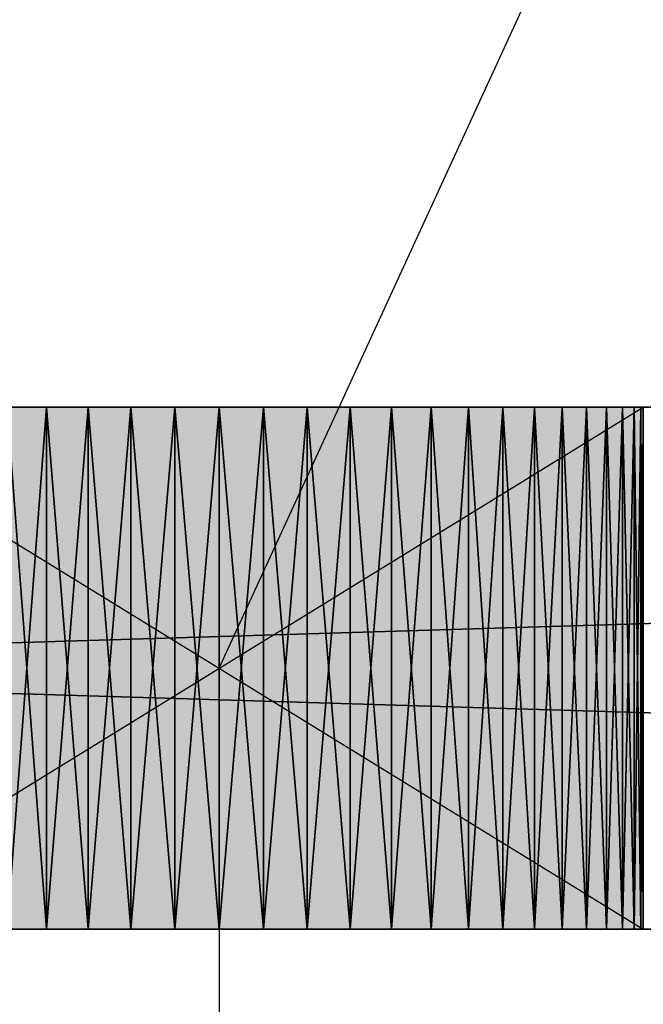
# Model space of a CAD drawing. Header units: millimetres. Extents: x 40580 to 559114, y -343730 to 81020.
# Tile 16 of 256: x 190124 to 190363, y -81033 to -80656. Entities that reach past the tile are written whole.
import ezdxf

# ---------------------------------------------------------------- set-up
doc = ezdxf.new("R2010")
doc.units = ezdxf.units.MM
doc.linetypes.add('______11', pattern=[500, 400, -50, 0, -50])
doc.linetypes.add('______5', pattern=[1100, 800, -100, 100, -100])
for name, color, linetype in [('____________', 7, 'Continuous'), ('___________________', 253, '______5'), ('_______________________1', 7, 'Continuous'), ('_________________________0', 7, 'Continuous'), ('__________________________', 22, 'Continuous')]:
    doc.layers.add(name, color=color, linetype=linetype)
doc.layers.add('Standard', color=7, linetype='Continuous', lineweight=25)

msp = doc.modelspace()

# ---------------------------------------------------------------- linework, layer by layer
at = {"layer": '___________________', "color": 253, "linetype": '______11'}
msp.add_line((177180.51, -80804.09), (224260.51, -80804.09), dxfattribs=at)
msp.add_line((177180.51, -80804.09), (224260.51, -80804.09), dxfattribs=at)
at = {"layer": '_______________________1', "color": 253, "linetype": 'Continuous'}
msp.add_line((190200.51, -80924.09), (190200.51, -81709.68), dxfattribs=at)
at = {"layer": '_________________________0', "color": 7, "linetype": 'Continuous'}
msp.add_line((190200.51, -80904.09), (190431.19, -80402.2), dxfattribs=at)
at = {"layer": '__________________________', "color": 92, "linetype": 'Continuous'}
for p, q in [((190363.01, -80804.09), (190038.01, -80804.09)), ((190038.01, -80804.09), (190363.01, -81004.09)), ((190038.01, -81004.09), (190363.01, -80804.09)), ((190363.01, -81004.09), (190363.01, -80804.09)), ((190038.01, -81004.09), (190363.01, -81004.09))]:
    msp.add_line(p, q, dxfattribs=at)
at = {"layer": 'Standard', "color": 3, "linetype": 'Continuous'}
for points in [[(190038.01, -81004.09), (190038.01, -80804.09), (190363.01, -81004.09)], [(190363.01, -81004.09), (190038.01, -80804.09), (190363.01, -80804.09)]]:
    msp.add_solid(points, dxfattribs=at)

# ---------------------------------------------------------------- meshes
at = {"layer": '____________', "color": 7, "linetype": 'Continuous'}
mesh = msp.add_polyface(dxfattribs=at)
corners = [(193100.51, -80804.09, -3800), (186500.51, -80804.09, -3800), (186500.51, -80804.09, -350), (193100.51, -80804.09, -350), (188255.05, -80804.09, -2469.78), (188248.96, -80804.09, -2453.91), (188241.23, -80804.09, -2438.75), (188231.97, -80804.09, -2424.48), (188221.27, -80804.09, -2411.27), (188209.24, -80804.09, -2399.24), (188196.02, -80804.09, -2388.53), (188181.76, -80804.09, -2379.27), (188166.6, -80804.09, -2371.55), (188150.72, -80804.09, -2365.45), (188134.29, -80804.09, -2361.05), (188117.49, -80804.09, -2358.39), (188100.51, -80804.09, -2357.5), (188083.52, -80804.09, -2358.39), (188066.72, -80804.09, -2361.05), (188050.29, -80804.09, -2365.45), (188034.41, -80804.09, -2371.55), (188019.26, -80804.09, -2379.27), (188004.99, -80804.09, -2388.53), (187991.77, -80804.09, -2399.24), (187979.74, -80804.09, -2411.27), (187969.04, -80804.09, -2424.48), (187959.78, -80804.09, -2438.75), (187952.05, -80804.09, -2453.91), (187945.96, -80804.09, -2469.78), (187941.56, -80804.09, -2486.21), (187938.9, -80804.09, -2503.01), (187938.01, -80804.09, -2520), (187938.9, -80804.09, -2536.99), (187941.56, -80804.09, -2553.79), (187945.96, -80804.09, -2570.22), (187952.05, -80804.09, -2586.09), (187959.78, -80804.09, -2601.25), (187969.04, -80804.09, -2615.52), (187979.74, -80804.09, -2628.73), (187991.77, -80804.09, -2640.76), (188004.99, -80804.09, -2651.47), (188019.26, -80804.09, -2660.73), (188034.41, -80804.09, -2668.45), (188050.29, -80804.09, -2674.55), (188066.72, -80804.09, -2678.95), (188083.52, -80804.09, -2681.61), (188100.51, -80804.09, -2682.5), (188117.49, -80804.09, -2681.61), (188134.29, -80804.09, -2678.95), (188150.72, -80804.09, -2674.55), (188166.6, -80804.09, -2668.45), (188181.76, -80804.09, -2660.73), (188196.02, -80804.09, -2651.47), (188209.24, -80804.09, -2640.76), (188221.27, -80804.09, -2628.73), (188231.97, -80804.09, -2615.52), (188241.23, -80804.09, -2601.25), (188248.96, -80804.09, -2586.09), (188255.05, -80804.09, -2570.22), (188259.45, -80804.09, -2553.79), (188262.12, -80804.09, -2536.99), (188263.01, -80804.09, -2520), (188262.12, -80804.09, -2503.01), (188259.45, -80804.09, -2486.21), (188855.05, -80804.09, -2469.78), (188848.96, -80804.09, -2453.91), (188841.23, -80804.09, -2438.75), (188831.97, -80804.09, -2424.48), (188821.27, -80804.09, -2411.27), (188809.24, -80804.09, -2399.24), (188796.02, -80804.09, -2388.53), (188781.76, -80804.09, -2379.27), (188766.6, -80804.09, -2371.55), (188750.72, -80804.09, -2365.45), (188734.29, -80804.09, -2361.05), (188717.49, -80804.09, -2358.39), (188700.51, -80804.09, -2357.5), (188683.52, -80804.09, -2358.39), (188666.72, -80804.09, -2361.05), (188650.29, -80804.09, -2365.45), (188634.41, -80804.09, -2371.55), (188619.26, -80804.09, -2379.27), (188604.99, -80804.09, -2388.53), (188591.77, -80804.09, -2399.24), (188579.74, -80804.09, -2411.27), (188569.04, -80804.09, -2424.48), (188559.78, -80804.09, -2438.75), (188552.05, -80804.09, -2453.91), (188545.96, -80804.09, -2469.78), (188541.56, -80804.09, -2486.21), (188538.9, -80804.09, -2503.01), (188538.01, -80804.09, -2520), (188538.9, -80804.09, -2536.99), (188541.56, -80804.09, -2553.79), (188545.96, -80804.09, -2570.22), (188552.05, -80804.09, -2586.09), (188559.78, -80804.09, -2601.25), (188569.04, -80804.09, -2615.52), (188579.74, -80804.09, -2628.73), (188591.77, -80804.09, -2640.76), (188604.99, -80804.09, -2651.47), (188619.26, -80804.09, -2660.73), (188634.41, -80804.09, -2668.45), (188650.29, -80804.09, -2674.55), (188666.72, -80804.09, -2678.95), (188683.52, -80804.09, -2681.61), (188700.51, -80804.09, -2682.5), (188717.49, -80804.09, -2681.61), (188734.29, -80804.09, -2678.95), (188750.72, -80804.09, -2674.55), (188766.6, -80804.09, -2668.45), (188781.76, -80804.09, -2660.73), (188796.02, -80804.09, -2651.47), (188809.24, -80804.09, -2640.76), (188821.27, -80804.09, -2628.73), (188831.97, -80804.09, -2615.52), (188841.23, -80804.09, -2601.25), (188848.96, -80804.09, -2586.09), (188855.05, -80804.09, -2570.22), (188859.45, -80804.09, -2553.79), (188862.12, -80804.09, -2536.99), (188863.01, -80804.09, -2520), (188862.12, -80804.09, -2503.01), (188859.45, -80804.09, -2486.21), (190355.05, -80804.09, -2469.78), (190348.96, -80804.09, -2453.91), (190341.23, -80804.09, -2438.75), (190331.97, -80804.09, -2424.48), (190321.27, -80804.09, -2411.27), (190309.24, -80804.09, -2399.24), (190296.02, -80804.09, -2388.53), (190281.76, -80804.09, -2379.27), (190266.6, -80804.09, -2371.55), (190250.72, -80804.09, -2365.45), (190234.29, -80804.09, -2361.05), (190217.49, -80804.09, -2358.39), (190200.51, -80804.09, -2357.5), (190183.52, -80804.09, -2358.39), (190166.72, -80804.09, -2361.05), (190150.29, -80804.09, -2365.45), (190134.41, -80804.09, -2371.55), (190119.26, -80804.09, -2379.27), (190104.99, -80804.09, -2388.53), (190091.77, -80804.09, -2399.24), (190079.74, -80804.09, -2411.27), (190069.04, -80804.09, -2424.48), (190059.78, -80804.09, -2438.75), (190052.05, -80804.09, -2453.91), (190045.96, -80804.09, -2469.78), (190041.56, -80804.09, -2486.21), (190038.9, -80804.09, -2503.01), (190038.01, -80804.09, -2520), (190038.9, -80804.09, -2536.99), (190041.56, -80804.09, -2553.79), (190045.96, -80804.09, -2570.22), (190052.05, -80804.09, -2586.09), (190059.78, -80804.09, -2601.25), (190069.04, -80804.09, -2615.52), (190079.74, -80804.09, -2628.73), (190091.77, -80804.09, -2640.76), (190104.99, -80804.09, -2651.47), (190119.26, -80804.09, -2660.73), (190134.41, -80804.09, -2668.45), (190150.29, -80804.09, -2674.55), (190166.72, -80804.09, -2678.95), (190183.52, -80804.09, -2681.61), (190200.51, -80804.09, -2682.5), (190217.49, -80804.09, -2681.61), (190234.29, -80804.09, -2678.95), (190250.72, -80804.09, -2674.55), (190266.6, -80804.09, -2668.45), (190281.76, -80804.09, -2660.73), (190296.02, -80804.09, -2651.47), (190309.24, -80804.09, -2640.76), (190321.27, -80804.09, -2628.73), (190331.97, -80804.09, -2615.52), (190341.23, -80804.09, -2601.25), (190348.96, -80804.09, -2586.09), (190355.05, -80804.09, -2570.22), (190359.45, -80804.09, -2553.79), (190362.12, -80804.09, -2536.99), (190363.01, -80804.09, -2520), (190362.12, -80804.09, -2503.01), (190359.45, -80804.09, -2486.21)]
mesh.append_faces([[corners[k] for k in face] for face in [(0, 57, 104), (0, 119, 165), (138, 122, 3), (79, 5, 3)]], dxfattribs={"vtx0": -1, "vtx1": -1, "vtx2": -1, "color": 7})
mesh.append_faces([[corners[k] for k in face] for face in [(93, 57, 58), (60, 92, 93), (120, 155, 156), (121, 148, 149), (151, 120, 121), (0, 124, 125), (127, 3, 0), (148, 121, 122), (90, 4, 5), (9, 2, 3), (24, 1, 2)]], dxfattribs={"vtx0": -1, "vtx2": -1, "color": 7})
mesh.append_faces([[corners[k] for k in face] for face in [(58, 59, 93), (59, 60, 93), (60, 61, 92), (61, 62, 92), (62, 63, 92), (63, 4, 92), (93, 94, 57), (94, 95, 57), (95, 96, 57), (96, 97, 57), (97, 98, 57), (98, 99, 57), (99, 100, 57), (100, 101, 57), (101, 102, 57), (102, 103, 57), (103, 104, 57), (104, 105, 0), (105, 106, 0), (106, 107, 0), (107, 108, 0), (108, 109, 0), (109, 110, 0), (110, 111, 0), (111, 112, 0), (112, 113, 0), (113, 114, 0), (114, 115, 0), (115, 116, 0), (116, 117, 0), (117, 118, 0), (118, 119, 0), (119, 120, 156), (156, 157, 119), (157, 158, 119), (158, 159, 119), (159, 160, 119), (160, 161, 119), (161, 162, 119), (162, 163, 119), (163, 164, 119), (164, 165, 119), (165, 166, 0), (166, 167, 0), (167, 168, 0), (168, 169, 0), (169, 170, 0), (170, 171, 0), (171, 172, 0), (172, 173, 0), (173, 174, 0), (174, 175, 0), (175, 176, 0), (176, 177, 0), (177, 178, 0), (178, 179, 0), (179, 180, 0), (180, 181, 0), (181, 182, 0), (182, 183, 0), (183, 124, 0), (149, 150, 121), (150, 151, 121), (151, 152, 120), (152, 153, 120), (153, 154, 120), (154, 155, 120), (125, 126, 0), (126, 127, 0), (127, 128, 3), (128, 129, 3), (129, 130, 3), (130, 131, 3), (131, 132, 3), (132, 133, 3), (133, 134, 3), (134, 135, 3), (135, 136, 3), (136, 137, 3), (137, 138, 3), (138, 139, 122), (139, 140, 122), (140, 141, 122), (141, 142, 122), (142, 143, 122), (143, 144, 122), (144, 145, 122), (145, 146, 122), (146, 147, 122), (147, 148, 122), (122, 123, 3), (123, 64, 3), (64, 65, 3), (65, 66, 3), (66, 67, 3), (67, 68, 3), (68, 69, 3), (69, 70, 3), (70, 71, 3), (71, 72, 3), (72, 73, 3), (73, 74, 3), (74, 75, 3), (75, 76, 3), (76, 77, 3), (77, 78, 3), (78, 79, 3), (79, 80, 5), (80, 81, 5), (81, 82, 5), (82, 83, 5), (83, 84, 5), (84, 85, 5), (85, 86, 5), (86, 87, 5), (87, 88, 5), (88, 89, 5), (89, 90, 5), (90, 91, 4), (91, 92, 4), (5, 6, 3), (6, 7, 3), (7, 8, 3), (8, 9, 3), (9, 10, 2), (10, 11, 2), (11, 12, 2), (12, 13, 2), (13, 14, 2), (14, 15, 2), (15, 16, 2), (16, 17, 2), (17, 18, 2), (18, 19, 2), (19, 20, 2), (20, 21, 2), (21, 22, 2), (22, 23, 2), (23, 24, 2), (24, 25, 1), (25, 26, 1), (26, 27, 1), (27, 28, 1), (28, 29, 1), (29, 30, 1), (30, 31, 1), (31, 32, 1), (32, 33, 1), (33, 34, 1), (34, 35, 1), (35, 36, 1), (36, 37, 1), (37, 38, 1), (38, 39, 1), (39, 40, 1), (40, 41, 1), (41, 42, 1), (42, 43, 1), (43, 44, 1), (44, 45, 1), (45, 46, 1), (46, 47, 1), (47, 48, 1), (48, 49, 1), (49, 50, 1), (50, 51, 1), (51, 52, 1), (0, 1, 52), (52, 53, 0), (53, 54, 0), (54, 55, 0), (55, 56, 0), (56, 57, 0)]], dxfattribs={"vtx1": -1, "vtx2": -1, "color": 7})
mesh = msp.add_polyface(dxfattribs=at)
corners = [(186500.51, -81004.09, -3800), (186500.51, -80804.09, -3800), (193100.51, -80804.09, -3800), (193100.51, -81004.09, -3800)]
mesh.append_faces([[corners[k] for k in face] for face in [(1, 2, 0)]], dxfattribs={"vtx1": -1, "color": 7})
mesh.append_faces([[corners[k] for k in face] for face in [(2, 3, 0)]], dxfattribs={"vtx2": -1, "color": 7})
mesh = msp.add_polyface(dxfattribs=at)
corners = [(186500.51, -80804.09, -350), (186500.51, -81004.09, -350), (193100.51, -81004.09, -350), (193100.51, -80804.09, -350)]
mesh.append_faces([[corners[k] for k in face] for face in [(1, 2, 0)]], dxfattribs={"vtx1": -1, "color": 7})
mesh.append_faces([[corners[k] for k in face] for face in [(2, 3, 0)]], dxfattribs={"vtx2": -1, "color": 7})
mesh = msp.add_polyface(dxfattribs=at)
corners = [(190134.41, -80804.09, -2668.45), (190119.26, -80804.09, -2660.73), (190119.26, -81004.09, -2660.73), (190134.41, -81004.09, -2668.45)]
mesh.append_faces([[corners[k] for k in face] for face in [(1, 2, 0)]], dxfattribs={"vtx1": -1, "color": 7})
mesh.append_faces([[corners[k] for k in face] for face in [(2, 3, 0)]], dxfattribs={"vtx2": -1, "color": 7})
mesh = msp.add_polyface(dxfattribs=at)
corners = [(190119.26, -80804.09, -2379.27), (190134.41, -80804.09, -2371.55), (190134.41, -81004.09, -2371.55), (190119.26, -81004.09, -2379.27)]
mesh.append_faces([[corners[k] for k in face] for face in [(1, 2, 0)]], dxfattribs={"vtx1": -1, "color": 7})
mesh.append_faces([[corners[k] for k in face] for face in [(2, 3, 0)]], dxfattribs={"vtx2": -1, "color": 7})
mesh = msp.add_polyface(dxfattribs=at)
corners = [(190150.29, -80804.09, -2674.55), (190134.41, -80804.09, -2668.45), (190134.41, -81004.09, -2668.45), (190150.29, -81004.09, -2674.55)]
mesh.append_faces([[corners[k] for k in face] for face in [(1, 2, 0)]], dxfattribs={"vtx1": -1, "color": 7})
mesh.append_faces([[corners[k] for k in face] for face in [(2, 3, 0)]], dxfattribs={"vtx2": -1, "color": 7})
mesh = msp.add_polyface(dxfattribs=at)
corners = [(190134.41, -80804.09, -2371.55), (190150.29, -80804.09, -2365.45), (190150.29, -81004.09, -2365.45), (190134.41, -81004.09, -2371.55)]
mesh.append_faces([[corners[k] for k in face] for face in [(1, 2, 0)]], dxfattribs={"vtx1": -1, "color": 7})
mesh.append_faces([[corners[k] for k in face] for face in [(2, 3, 0)]], dxfattribs={"vtx2": -1, "color": 7})
mesh = msp.add_polyface(dxfattribs=at)
corners = [(190166.72, -80804.09, -2678.95), (190150.29, -80804.09, -2674.55), (190150.29, -81004.09, -2674.55), (190166.72, -81004.09, -2678.95)]
mesh.append_faces([[corners[k] for k in face] for face in [(1, 2, 0)]], dxfattribs={"vtx1": -1, "color": 7})
mesh.append_faces([[corners[k] for k in face] for face in [(2, 3, 0)]], dxfattribs={"vtx2": -1, "color": 7})
mesh = msp.add_polyface(dxfattribs=at)
corners = [(190150.29, -80804.09, -2365.45), (190166.72, -80804.09, -2361.05), (190166.72, -81004.09, -2361.05), (190150.29, -81004.09, -2365.45)]
mesh.append_faces([[corners[k] for k in face] for face in [(1, 2, 0)]], dxfattribs={"vtx1": -1, "color": 7})
mesh.append_faces([[corners[k] for k in face] for face in [(2, 3, 0)]], dxfattribs={"vtx2": -1, "color": 7})
mesh = msp.add_polyface(dxfattribs=at)
corners = [(190183.52, -80804.09, -2681.61), (190166.72, -80804.09, -2678.95), (190166.72, -81004.09, -2678.95), (190183.52, -81004.09, -2681.61)]
mesh.append_faces([[corners[k] for k in face] for face in [(1, 2, 0)]], dxfattribs={"vtx1": -1, "color": 7})
mesh.append_faces([[corners[k] for k in face] for face in [(2, 3, 0)]], dxfattribs={"vtx2": -1, "color": 7})
mesh = msp.add_polyface(dxfattribs=at)
corners = [(190166.72, -80804.09, -2361.05), (190183.52, -80804.09, -2358.39), (190183.52, -81004.09, -2358.39), (190166.72, -81004.09, -2361.05)]
mesh.append_faces([[corners[k] for k in face] for face in [(1, 2, 0)]], dxfattribs={"vtx1": -1, "color": 7})
mesh.append_faces([[corners[k] for k in face] for face in [(2, 3, 0)]], dxfattribs={"vtx2": -1, "color": 7})
mesh = msp.add_polyface(dxfattribs=at)
corners = [(190200.51, -80804.09, -2682.5), (190183.52, -80804.09, -2681.61), (190183.52, -81004.09, -2681.61), (190200.51, -81004.09, -2682.5)]
mesh.append_faces([[corners[k] for k in face] for face in [(1, 2, 0)]], dxfattribs={"vtx1": -1, "color": 7})
mesh.append_faces([[corners[k] for k in face] for face in [(2, 3, 0)]], dxfattribs={"vtx2": -1, "color": 7})
mesh = msp.add_polyface(dxfattribs=at)
corners = [(190183.52, -80804.09, -2358.39), (190200.51, -80804.09, -2357.5), (190200.51, -81004.09, -2357.5), (190183.52, -81004.09, -2358.39)]
mesh.append_faces([[corners[k] for k in face] for face in [(1, 2, 0)]], dxfattribs={"vtx1": -1, "color": 7})
mesh.append_faces([[corners[k] for k in face] for face in [(2, 3, 0)]], dxfattribs={"vtx2": -1, "color": 7})
mesh = msp.add_polyface(dxfattribs=at)
corners = [(190217.49, -80804.09, -2681.61), (190200.51, -80804.09, -2682.5), (190200.51, -81004.09, -2682.5), (190217.49, -81004.09, -2681.61)]
mesh.append_faces([[corners[k] for k in face] for face in [(1, 2, 0)]], dxfattribs={"vtx1": -1, "color": 7})
mesh.append_faces([[corners[k] for k in face] for face in [(2, 3, 0)]], dxfattribs={"vtx2": -1, "color": 7})
mesh = msp.add_polyface(dxfattribs=at)
corners = [(190200.51, -80804.09, -2357.5), (190217.49, -80804.09, -2358.39), (190217.49, -81004.09, -2358.39), (190200.51, -81004.09, -2357.5)]
mesh.append_faces([[corners[k] for k in face] for face in [(1, 2, 0)]], dxfattribs={"vtx1": -1, "color": 7})
mesh.append_faces([[corners[k] for k in face] for face in [(2, 3, 0)]], dxfattribs={"vtx2": -1, "color": 7})
mesh = msp.add_polyface(dxfattribs=at)
corners = [(190234.29, -80804.09, -2678.95), (190217.49, -80804.09, -2681.61), (190217.49, -81004.09, -2681.61), (190234.29, -81004.09, -2678.95)]
mesh.append_faces([[corners[k] for k in face] for face in [(1, 2, 0)]], dxfattribs={"vtx1": -1, "color": 7})
mesh.append_faces([[corners[k] for k in face] for face in [(2, 3, 0)]], dxfattribs={"vtx2": -1, "color": 7})
mesh = msp.add_polyface(dxfattribs=at)
corners = [(190217.49, -80804.09, -2358.39), (190234.29, -80804.09, -2361.05), (190234.29, -81004.09, -2361.05), (190217.49, -81004.09, -2358.39)]
mesh.append_faces([[corners[k] for k in face] for face in [(1, 2, 0)]], dxfattribs={"vtx1": -1, "color": 7})
mesh.append_faces([[corners[k] for k in face] for face in [(2, 3, 0)]], dxfattribs={"vtx2": -1, "color": 7})
mesh = msp.add_polyface(dxfattribs=at)
corners = [(190250.72, -80804.09, -2674.55), (190234.29, -80804.09, -2678.95), (190234.29, -81004.09, -2678.95), (190250.72, -81004.09, -2674.55)]
mesh.append_faces([[corners[k] for k in face] for face in [(1, 2, 0)]], dxfattribs={"vtx1": -1, "color": 7})
mesh.append_faces([[corners[k] for k in face] for face in [(2, 3, 0)]], dxfattribs={"vtx2": -1, "color": 7})
mesh = msp.add_polyface(dxfattribs=at)
corners = [(190234.29, -80804.09, -2361.05), (190250.72, -80804.09, -2365.45), (190250.72, -81004.09, -2365.45), (190234.29, -81004.09, -2361.05)]
mesh.append_faces([[corners[k] for k in face] for face in [(1, 2, 0)]], dxfattribs={"vtx1": -1, "color": 7})
mesh.append_faces([[corners[k] for k in face] for face in [(2, 3, 0)]], dxfattribs={"vtx2": -1, "color": 7})
mesh = msp.add_polyface(dxfattribs=at)
corners = [(190266.6, -80804.09, -2668.45), (190250.72, -80804.09, -2674.55), (190250.72, -81004.09, -2674.55), (190266.6, -81004.09, -2668.45)]
mesh.append_faces([[corners[k] for k in face] for face in [(1, 2, 0)]], dxfattribs={"vtx1": -1, "color": 7})
mesh.append_faces([[corners[k] for k in face] for face in [(2, 3, 0)]], dxfattribs={"vtx2": -1, "color": 7})
mesh = msp.add_polyface(dxfattribs=at)
corners = [(190250.72, -80804.09, -2365.45), (190266.6, -80804.09, -2371.55), (190266.6, -81004.09, -2371.55), (190250.72, -81004.09, -2365.45)]
mesh.append_faces([[corners[k] for k in face] for face in [(1, 2, 0)]], dxfattribs={"vtx1": -1, "color": 7})
mesh.append_faces([[corners[k] for k in face] for face in [(2, 3, 0)]], dxfattribs={"vtx2": -1, "color": 7})
mesh = msp.add_polyface(dxfattribs=at)
corners = [(190281.76, -80804.09, -2660.73), (190266.6, -80804.09, -2668.45), (190266.6, -81004.09, -2668.45), (190281.76, -81004.09, -2660.73)]
mesh.append_faces([[corners[k] for k in face] for face in [(1, 2, 0)]], dxfattribs={"vtx1": -1, "color": 7})
mesh.append_faces([[corners[k] for k in face] for face in [(2, 3, 0)]], dxfattribs={"vtx2": -1, "color": 7})
mesh = msp.add_polyface(dxfattribs=at)
corners = [(190266.6, -80804.09, -2371.55), (190281.76, -80804.09, -2379.27), (190281.76, -81004.09, -2379.27), (190266.6, -81004.09, -2371.55)]
mesh.append_faces([[corners[k] for k in face] for face in [(1, 2, 0)]], dxfattribs={"vtx1": -1, "color": 7})
mesh.append_faces([[corners[k] for k in face] for face in [(2, 3, 0)]], dxfattribs={"vtx2": -1, "color": 7})
mesh = msp.add_polyface(dxfattribs=at)
corners = [(190296.02, -80804.09, -2651.47), (190281.76, -80804.09, -2660.73), (190281.76, -81004.09, -2660.73), (190296.02, -81004.09, -2651.47)]
mesh.append_faces([[corners[k] for k in face] for face in [(1, 2, 0)]], dxfattribs={"vtx1": -1, "color": 7})
mesh.append_faces([[corners[k] for k in face] for face in [(2, 3, 0)]], dxfattribs={"vtx2": -1, "color": 7})
mesh = msp.add_polyface(dxfattribs=at)
corners = [(190281.76, -80804.09, -2379.27), (190296.02, -80804.09, -2388.53), (190296.02, -81004.09, -2388.53), (190281.76, -81004.09, -2379.27)]
mesh.append_faces([[corners[k] for k in face] for face in [(1, 2, 0)]], dxfattribs={"vtx1": -1, "color": 7})
mesh.append_faces([[corners[k] for k in face] for face in [(2, 3, 0)]], dxfattribs={"vtx2": -1, "color": 7})
mesh = msp.add_polyface(dxfattribs=at)
corners = [(190309.24, -80804.09, -2640.76), (190296.02, -80804.09, -2651.47), (190296.02, -81004.09, -2651.47), (190309.24, -81004.09, -2640.76)]
mesh.append_faces([[corners[k] for k in face] for face in [(1, 2, 0)]], dxfattribs={"vtx1": -1, "color": 7})
mesh.append_faces([[corners[k] for k in face] for face in [(2, 3, 0)]], dxfattribs={"vtx2": -1, "color": 7})
mesh = msp.add_polyface(dxfattribs=at)
corners = [(190296.02, -80804.09, -2388.53), (190309.24, -80804.09, -2399.24), (190309.24, -81004.09, -2399.24), (190296.02, -81004.09, -2388.53)]
mesh.append_faces([[corners[k] for k in face] for face in [(1, 2, 0)]], dxfattribs={"vtx1": -1, "color": 7})
mesh.append_faces([[corners[k] for k in face] for face in [(2, 3, 0)]], dxfattribs={"vtx2": -1, "color": 7})
mesh = msp.add_polyface(dxfattribs=at)
corners = [(190321.27, -80804.09, -2628.73), (190309.24, -80804.09, -2640.76), (190309.24, -81004.09, -2640.76), (190321.27, -81004.09, -2628.73)]
mesh.append_faces([[corners[k] for k in face] for face in [(1, 2, 0)]], dxfattribs={"vtx1": -1, "color": 7})
mesh.append_faces([[corners[k] for k in face] for face in [(2, 3, 0)]], dxfattribs={"vtx2": -1, "color": 7})
mesh = msp.add_polyface(dxfattribs=at)
corners = [(190309.24, -80804.09, -2399.24), (190321.27, -80804.09, -2411.27), (190321.27, -81004.09, -2411.27), (190309.24, -81004.09, -2399.24)]
mesh.append_faces([[corners[k] for k in face] for face in [(1, 2, 0)]], dxfattribs={"vtx1": -1, "color": 7})
mesh.append_faces([[corners[k] for k in face] for face in [(2, 3, 0)]], dxfattribs={"vtx2": -1, "color": 7})
mesh = msp.add_polyface(dxfattribs=at)
corners = [(190331.97, -80804.09, -2615.52), (190321.27, -80804.09, -2628.73), (190321.27, -81004.09, -2628.73), (190331.97, -81004.09, -2615.52)]
mesh.append_faces([[corners[k] for k in face] for face in [(1, 2, 0)]], dxfattribs={"vtx1": -1, "color": 7})
mesh.append_faces([[corners[k] for k in face] for face in [(2, 3, 0)]], dxfattribs={"vtx2": -1, "color": 7})
mesh = msp.add_polyface(dxfattribs=at)
corners = [(190321.27, -80804.09, -2411.27), (190331.97, -80804.09, -2424.48), (190331.97, -81004.09, -2424.48), (190321.27, -81004.09, -2411.27)]
mesh.append_faces([[corners[k] for k in face] for face in [(1, 2, 0)]], dxfattribs={"vtx1": -1, "color": 7})
mesh.append_faces([[corners[k] for k in face] for face in [(2, 3, 0)]], dxfattribs={"vtx2": -1, "color": 7})
mesh = msp.add_polyface(dxfattribs=at)
corners = [(190341.23, -80804.09, -2601.25), (190331.97, -80804.09, -2615.52), (190331.97, -81004.09, -2615.52), (190341.23, -81004.09, -2601.25)]
mesh.append_faces([[corners[k] for k in face] for face in [(1, 2, 0)]], dxfattribs={"vtx1": -1, "color": 7})
mesh.append_faces([[corners[k] for k in face] for face in [(2, 3, 0)]], dxfattribs={"vtx2": -1, "color": 7})
mesh = msp.add_polyface(dxfattribs=at)
corners = [(190331.97, -80804.09, -2424.48), (190341.23, -80804.09, -2438.75), (190341.23, -81004.09, -2438.75), (190331.97, -81004.09, -2424.48)]
mesh.append_faces([[corners[k] for k in face] for face in [(1, 2, 0)]], dxfattribs={"vtx1": -1, "color": 7})
mesh.append_faces([[corners[k] for k in face] for face in [(2, 3, 0)]], dxfattribs={"vtx2": -1, "color": 7})
mesh = msp.add_polyface(dxfattribs=at)
corners = [(190348.96, -80804.09, -2586.09), (190341.23, -80804.09, -2601.25), (190341.23, -81004.09, -2601.25), (190348.96, -81004.09, -2586.09)]
mesh.append_faces([[corners[k] for k in face] for face in [(1, 2, 0)]], dxfattribs={"vtx1": -1, "color": 7})
mesh.append_faces([[corners[k] for k in face] for face in [(2, 3, 0)]], dxfattribs={"vtx2": -1, "color": 7})
mesh = msp.add_polyface(dxfattribs=at)
corners = [(190341.23, -80804.09, -2438.75), (190348.96, -80804.09, -2453.91), (190348.96, -81004.09, -2453.91), (190341.23, -81004.09, -2438.75)]
mesh.append_faces([[corners[k] for k in face] for face in [(1, 2, 0)]], dxfattribs={"vtx1": -1, "color": 7})
mesh.append_faces([[corners[k] for k in face] for face in [(2, 3, 0)]], dxfattribs={"vtx2": -1, "color": 7})
mesh = msp.add_polyface(dxfattribs=at)
corners = [(190355.05, -80804.09, -2570.22), (190348.96, -80804.09, -2586.09), (190348.96, -81004.09, -2586.09), (190355.05, -81004.09, -2570.22)]
mesh.append_faces([[corners[k] for k in face] for face in [(1, 2, 0)]], dxfattribs={"vtx1": -1, "color": 7})
mesh.append_faces([[corners[k] for k in face] for face in [(2, 3, 0)]], dxfattribs={"vtx2": -1, "color": 7})
mesh = msp.add_polyface(dxfattribs=at)
corners = [(190348.96, -80804.09, -2453.91), (190355.05, -80804.09, -2469.78), (190355.05, -81004.09, -2469.78), (190348.96, -81004.09, -2453.91)]
mesh.append_faces([[corners[k] for k in face] for face in [(1, 2, 0)]], dxfattribs={"vtx1": -1, "color": 7})
mesh.append_faces([[corners[k] for k in face] for face in [(2, 3, 0)]], dxfattribs={"vtx2": -1, "color": 7})
mesh = msp.add_polyface(dxfattribs=at)
corners = [(190359.45, -80804.09, -2553.79), (190355.05, -80804.09, -2570.22), (190355.05, -81004.09, -2570.22), (190359.45, -81004.09, -2553.79)]
mesh.append_faces([[corners[k] for k in face] for face in [(1, 2, 0)]], dxfattribs={"vtx1": -1, "color": 7})
mesh.append_faces([[corners[k] for k in face] for face in [(2, 3, 0)]], dxfattribs={"vtx2": -1, "color": 7})
mesh = msp.add_polyface(dxfattribs=at)
corners = [(190355.05, -80804.09, -2469.78), (190359.45, -80804.09, -2486.21), (190359.45, -81004.09, -2486.21), (190355.05, -81004.09, -2469.78)]
mesh.append_faces([[corners[k] for k in face] for face in [(1, 2, 0)]], dxfattribs={"vtx1": -1, "color": 7})
mesh.append_faces([[corners[k] for k in face] for face in [(2, 3, 0)]], dxfattribs={"vtx2": -1, "color": 7})
mesh = msp.add_polyface(dxfattribs=at)
corners = [(190362.12, -80804.09, -2536.99), (190359.45, -80804.09, -2553.79), (190359.45, -81004.09, -2553.79), (190362.12, -81004.09, -2536.99)]
mesh.append_faces([[corners[k] for k in face] for face in [(1, 2, 0)]], dxfattribs={"vtx1": -1, "color": 7})
mesh.append_faces([[corners[k] for k in face] for face in [(2, 3, 0)]], dxfattribs={"vtx2": -1, "color": 7})
mesh = msp.add_polyface(dxfattribs=at)
corners = [(190359.45, -80804.09, -2486.21), (190362.12, -80804.09, -2503.01), (190362.12, -81004.09, -2503.01), (190359.45, -81004.09, -2486.21)]
mesh.append_faces([[corners[k] for k in face] for face in [(1, 2, 0)]], dxfattribs={"vtx1": -1, "color": 7})
mesh.append_faces([[corners[k] for k in face] for face in [(2, 3, 0)]], dxfattribs={"vtx2": -1, "color": 7})
mesh = msp.add_polyface(dxfattribs=at)
corners = [(190363.01, -80804.09, -2520), (190362.12, -80804.09, -2536.99), (190362.12, -81004.09, -2536.99), (190363.01, -81004.09, -2520)]
mesh.append_faces([[corners[k] for k in face] for face in [(1, 2, 0)]], dxfattribs={"vtx1": -1, "color": 7})
mesh.append_faces([[corners[k] for k in face] for face in [(2, 3, 0)]], dxfattribs={"vtx2": -1, "color": 7})
mesh = msp.add_polyface(dxfattribs=at)
corners = [(190362.12, -80804.09, -2503.01), (190363.01, -80804.09, -2520), (190363.01, -81004.09, -2520), (190362.12, -81004.09, -2503.01)]
mesh.append_faces([[corners[k] for k in face] for face in [(1, 2, 0)]], dxfattribs={"vtx1": -1, "color": 7})
mesh.append_faces([[corners[k] for k in face] for face in [(2, 3, 0)]], dxfattribs={"vtx2": -1, "color": 7})
mesh = msp.add_polyface(dxfattribs=at)
corners = [(186500.51, -81004.09, -3800), (193100.51, -81004.09, -3800), (193100.51, -81004.09, -350), (186500.51, -81004.09, -350), (188259.45, -81004.09, -2553.79), (188255.05, -81004.09, -2570.22), (188248.96, -81004.09, -2586.09), (188241.23, -81004.09, -2601.25), (188231.97, -81004.09, -2615.52), (188221.27, -81004.09, -2628.73), (188209.24, -81004.09, -2640.76), (188196.02, -81004.09, -2651.47), (188181.76, -81004.09, -2660.73), (188166.6, -81004.09, -2668.45), (188150.72, -81004.09, -2674.55), (188134.29, -81004.09, -2678.95), (188117.49, -81004.09, -2681.61), (188100.51, -81004.09, -2682.5), (188083.52, -81004.09, -2681.61), (188066.72, -81004.09, -2678.95), (188050.29, -81004.09, -2674.55), (188034.41, -81004.09, -2668.45), (188019.26, -81004.09, -2660.73), (188004.99, -81004.09, -2651.47), (187991.77, -81004.09, -2640.76), (187979.74, -81004.09, -2628.73), (187969.04, -81004.09, -2615.52), (187959.78, -81004.09, -2601.25), (187952.05, -81004.09, -2586.09), (187945.96, -81004.09, -2570.22), (187941.56, -81004.09, -2553.79), (187938.9, -81004.09, -2536.99), (187938.01, -81004.09, -2520), (187938.9, -81004.09, -2503.01), (187941.56, -81004.09, -2486.21), (187945.96, -81004.09, -2469.78), (187952.05, -81004.09, -2453.91), (187959.78, -81004.09, -2438.75), (187969.04, -81004.09, -2424.48), (187979.74, -81004.09, -2411.27), (187991.77, -81004.09, -2399.24), (188004.99, -81004.09, -2388.53), (188019.26, -81004.09, -2379.27), (188034.41, -81004.09, -2371.55), (188050.29, -81004.09, -2365.45), (188066.72, -81004.09, -2361.05), (188083.52, -81004.09, -2358.39), (188100.51, -81004.09, -2357.5), (188117.49, -81004.09, -2358.39), (188134.29, -81004.09, -2361.05), (188150.72, -81004.09, -2365.45), (188166.6, -81004.09, -2371.55), (188181.76, -81004.09, -2379.27), (188196.02, -81004.09, -2388.53), (188209.24, -81004.09, -2399.24), (188221.27, -81004.09, -2411.27), (188231.97, -81004.09, -2424.48), (188241.23, -81004.09, -2438.75), (188248.96, -81004.09, -2453.91), (188255.05, -81004.09, -2469.78), (188259.45, -81004.09, -2486.21), (188262.12, -81004.09, -2503.01), (188263.01, -81004.09, -2520), (188262.12, -81004.09, -2536.99), (188859.45, -81004.09, -2553.79), (188855.05, -81004.09, -2570.22), (188848.96, -81004.09, -2586.09), (188841.23, -81004.09, -2601.25), (188831.97, -81004.09, -2615.52), (188821.27, -81004.09, -2628.73), (188809.24, -81004.09, -2640.76), (188796.02, -81004.09, -2651.47), (188781.76, -81004.09, -2660.73), (188766.6, -81004.09, -2668.45), (188750.72, -81004.09, -2674.55), (188734.29, -81004.09, -2678.95), (188717.49, -81004.09, -2681.61), (188700.51, -81004.09, -2682.5), (188683.52, -81004.09, -2681.61), (188666.72, -81004.09, -2678.95), (188650.29, -81004.09, -2674.55), (188634.41, -81004.09, -2668.45), (188619.26, -81004.09, -2660.73), (188604.99, -81004.09, -2651.47), (188591.77, -81004.09, -2640.76), (188579.74, -81004.09, -2628.73), (188569.04, -81004.09, -2615.52), (188559.78, -81004.09, -2601.25), (188552.05, -81004.09, -2586.09), (188545.96, -81004.09, -2570.22), (188541.56, -81004.09, -2553.79), (188538.9, -81004.09, -2536.99), (188538.01, -81004.09, -2520), (188538.9, -81004.09, -2503.01), (188541.56, -81004.09, -2486.21), (188545.96, -81004.09, -2469.78), (188552.05, -81004.09, -2453.91), (188559.78, -81004.09, -2438.75), (188569.04, -81004.09, -2424.48), (188579.74, -81004.09, -2411.27), (188591.77, -81004.09, -2399.24), (188604.99, -81004.09, -2388.53), (188619.26, -81004.09, -2379.27), (188634.41, -81004.09, -2371.55), (188650.29, -81004.09, -2365.45), (188666.72, -81004.09, -2361.05), (188683.52, -81004.09, -2358.39), (188700.51, -81004.09, -2357.5), (188717.49, -81004.09, -2358.39), (188734.29, -81004.09, -2361.05), (188750.72, -81004.09, -2365.45), (188766.6, -81004.09, -2371.55), (188781.76, -81004.09, -2379.27), (188796.02, -81004.09, -2388.53), (188809.24, -81004.09, -2399.24), (188821.27, -81004.09, -2411.27), (188831.97, -81004.09, -2424.48), (188841.23, -81004.09, -2438.75), (188848.96, -81004.09, -2453.91), (188855.05, -81004.09, -2469.78), (188859.45, -81004.09, -2486.21), (188862.12, -81004.09, -2503.01), (188863.01, -81004.09, -2520), (188862.12, -81004.09, -2536.99), (190359.45, -81004.09, -2553.79), (190355.05, -81004.09, -2570.22), (190348.96, -81004.09, -2586.09), (190341.23, -81004.09, -2601.25), (190331.97, -81004.09, -2615.52), (190321.27, -81004.09, -2628.73), (190309.24, -81004.09, -2640.76), (190296.02, -81004.09, -2651.47), (190281.76, -81004.09, -2660.73), (190266.6, -81004.09, -2668.45), (190250.72, -81004.09, -2674.55), (190234.29, -81004.09, -2678.95), (190217.49, -81004.09, -2681.61), (190200.51, -81004.09, -2682.5), (190183.52, -81004.09, -2681.61), (190166.72, -81004.09, -2678.95), (190150.29, -81004.09, -2674.55), (190134.41, -81004.09, -2668.45), (190119.26, -81004.09, -2660.73), (190104.99, -81004.09, -2651.47), (190091.77, -81004.09, -2640.76), (190079.74, -81004.09, -2628.73), (190069.04, -81004.09, -2615.52), (190059.78, -81004.09, -2601.25), (190052.05, -81004.09, -2586.09), (190045.96, -81004.09, -2570.22), (190041.56, -81004.09, -2553.79), (190038.9, -81004.09, -2536.99), (190038.01, -81004.09, -2520), (190038.9, -81004.09, -2503.01), (190041.56, -81004.09, -2486.21), (190045.96, -81004.09, -2469.78), (190052.05, -81004.09, -2453.91), (190059.78, -81004.09, -2438.75), (190069.04, -81004.09, -2424.48), (190079.74, -81004.09, -2411.27), (190091.77, -81004.09, -2399.24), (190104.99, -81004.09, -2388.53), (190119.26, -81004.09, -2379.27), (190134.41, -81004.09, -2371.55), (190150.29, -81004.09, -2365.45), (190166.72, -81004.09, -2361.05), (190183.52, -81004.09, -2358.39), (190200.51, -81004.09, -2357.5), (190217.49, -81004.09, -2358.39), (190234.29, -81004.09, -2361.05), (190250.72, -81004.09, -2365.45), (190266.6, -81004.09, -2371.55), (190281.76, -81004.09, -2379.27), (190296.02, -81004.09, -2388.53), (190309.24, -81004.09, -2399.24), (190321.27, -81004.09, -2411.27), (190331.97, -81004.09, -2424.48), (190341.23, -81004.09, -2438.75), (190348.96, -81004.09, -2453.91), (190355.05, -81004.09, -2469.78), (190359.45, -81004.09, -2486.21), (190362.12, -81004.09, -2503.01), (190363.01, -81004.09, -2520), (190362.12, -81004.09, -2536.99)]
mesh.append_faces([[corners[k] for k in face] for face in [(2, 57, 105), (2, 120, 166), (139, 123, 1), (79, 6, 1)]], dxfattribs={"vtx0": -1, "vtx1": -1, "vtx2": -1, "color": 7})
mesh.append_faces([[corners[k] for k in face] for face in [(5, 82, 83), (84, 4, 5), (4, 84, 85), (91, 63, 4), (92, 62, 63), (93, 59, 60), (62, 92, 93), (94, 57, 58), (59, 93, 94), (121, 156, 157), (176, 1, 2), (122, 149, 150), (152, 121, 122), (1, 124, 125), (149, 122, 123), (82, 5, 6), (12, 0, 1)]], dxfattribs={"vtx0": -1, "vtx2": -1, "color": 7})
mesh.append_faces([[corners[k] for k in face] for face in [(83, 84, 5), (85, 86, 4), (86, 87, 4), (87, 88, 4), (88, 89, 4), (89, 90, 4), (90, 91, 4), (91, 92, 63), (60, 61, 93), (61, 62, 93), (58, 59, 94), (94, 95, 57), (95, 96, 57), (96, 97, 57), (97, 98, 57), (98, 99, 57), (99, 100, 57), (100, 101, 57), (101, 102, 57), (102, 103, 57), (103, 104, 57), (104, 105, 57), (105, 106, 2), (106, 107, 2), (107, 108, 2), (108, 109, 2), (109, 110, 2), (110, 111, 2), (111, 112, 2), (112, 113, 2), (113, 114, 2), (114, 115, 2), (115, 116, 2), (116, 117, 2), (117, 118, 2), (118, 119, 2), (119, 120, 2), (120, 121, 157), (157, 158, 120), (158, 159, 120), (159, 160, 120), (160, 161, 120), (161, 162, 120), (162, 163, 120), (163, 164, 120), (164, 165, 120), (165, 166, 120), (166, 167, 2), (167, 168, 2), (168, 169, 2), (169, 170, 2), (170, 171, 2), (171, 172, 2), (172, 173, 2), (173, 174, 2), (174, 175, 2), (175, 176, 2), (176, 177, 1), (177, 178, 1), (178, 179, 1), (179, 180, 1), (180, 181, 1), (181, 182, 1), (182, 183, 1), (183, 124, 1), (150, 151, 122), (151, 152, 122), (152, 153, 121), (153, 154, 121), (154, 155, 121), (155, 156, 121), (125, 126, 1), (126, 127, 1), (127, 128, 1), (128, 129, 1), (129, 130, 1), (130, 131, 1), (131, 132, 1), (132, 133, 1), (133, 134, 1), (134, 135, 1), (135, 136, 1), (136, 137, 1), (137, 138, 1), (138, 139, 1), (139, 140, 123), (140, 141, 123), (141, 142, 123), (142, 143, 123), (143, 144, 123), (144, 145, 123), (145, 146, 123), (146, 147, 123), (147, 148, 123), (148, 149, 123), (123, 64, 1), (64, 65, 1), (65, 66, 1), (66, 67, 1), (67, 68, 1), (68, 69, 1), (69, 70, 1), (70, 71, 1), (71, 72, 1), (72, 73, 1), (73, 74, 1), (74, 75, 1), (75, 76, 1), (76, 77, 1), (77, 78, 1), (78, 79, 1), (79, 80, 6), (80, 81, 6), (81, 82, 6), (6, 7, 1), (7, 8, 1), (8, 9, 1), (9, 10, 1), (10, 11, 1), (11, 12, 1), (12, 13, 0), (13, 14, 0), (14, 15, 0), (15, 16, 0), (16, 17, 0), (17, 18, 0), (18, 19, 0), (19, 20, 0), (20, 21, 0), (21, 22, 0), (22, 23, 0), (23, 24, 0), (24, 25, 0), (25, 26, 0), (26, 27, 0), (27, 28, 0), (28, 29, 0), (29, 30, 0), (30, 31, 0), (31, 32, 0), (32, 33, 0), (33, 34, 0), (34, 35, 0), (35, 36, 0), (36, 37, 0), (37, 38, 0), (38, 39, 0), (39, 40, 0), (3, 0, 40), (40, 41, 3), (41, 42, 3), (42, 43, 3), (43, 44, 3), (44, 45, 3), (45, 46, 3), (46, 47, 3), (47, 48, 3), (48, 49, 3), (49, 50, 3), (50, 51, 3), (51, 52, 3), (52, 53, 3), (53, 54, 3), (54, 55, 3), (2, 3, 55), (55, 56, 2), (56, 57, 2)]], dxfattribs={"vtx1": -1, "vtx2": -1, "color": 7})

doc.saveas('drawing.dxf')
